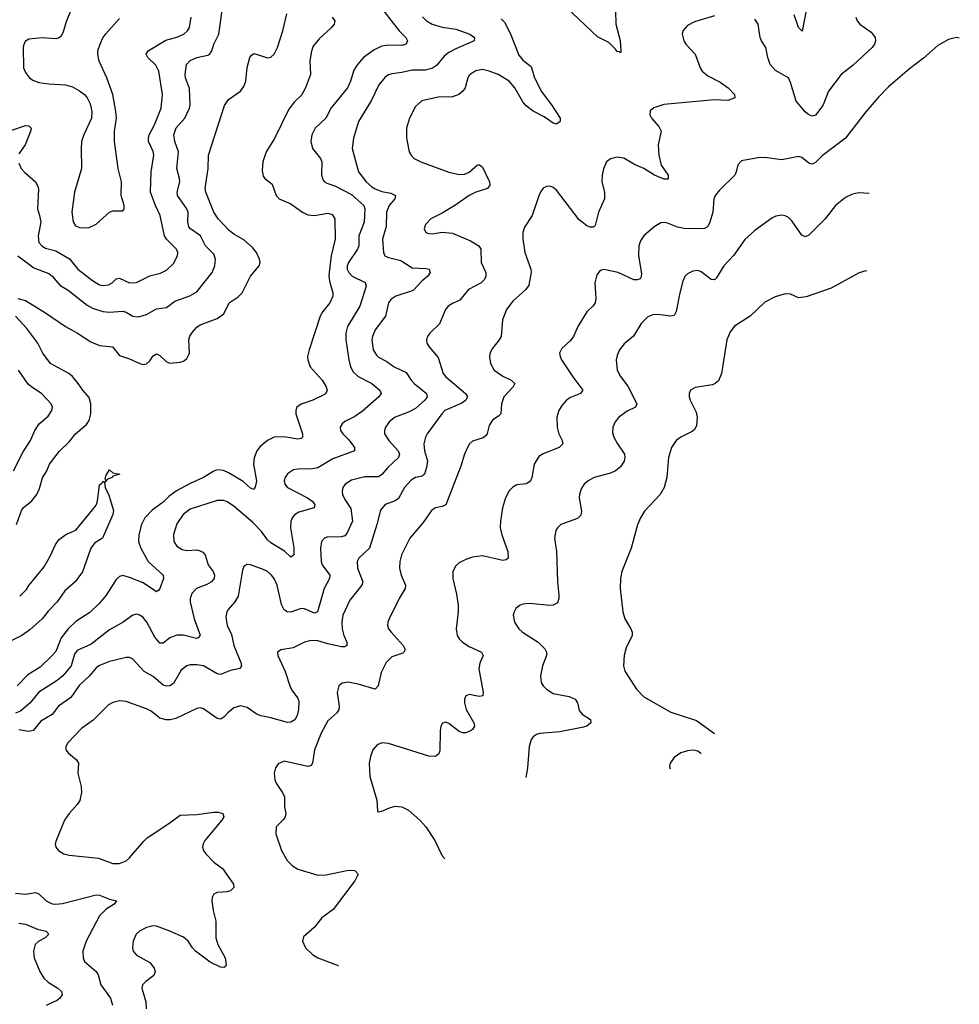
# Model space of a CAD drawing. Header units: inches. Extents: x 884691 to 1028259, y 526745 to 653629.
# Tile 173 of 241: x 1012496 to 1018086, y 592014 to 597876. Entities that reach past the tile are written whole.
import ezdxf

# ---------------------------------------------------------------- set-up
doc = ezdxf.new("R2010")
doc.units = ezdxf.units.IN
doc.header["$MEASUREMENT"] = 0
doc.layers.add('B0519', color=7, linetype='Continuous')

msp = doc.modelspace()

# ---------------------------------------------------------------- linework, layer by layer
at = {"layer": 'B0519', "color": 6}
for points, elevation in [([(1016039.5, 598010), (1016042.1, 597850), (1016068, 597752), (1016073.3, 597686.7), (1016070, 597679.6), (1016065.3, 597685.3), (1016050, 597685.9), (1016041.4, 597701.4), (1016000.8, 597740.8), (1015933.5, 597773.5), (1015748.7, 597948.7)], 2500), ([(1014613.4, 597990), (1014752.7, 597810), (1014792.5, 597770), (1014802.7, 597750), (1014799.4, 597740.6), (1014793, 597730), (1014770, 597723.2), (1014690, 597725.2), (1014650, 597717.9), (1014603.9, 597696.1), (1014542.2, 597650), (1014506.6, 597610), (1014484.6, 597575.4), (1014465, 597510), (1014445.6, 597470), (1014348.9, 597351.1), (1014317, 597290), (1014253.7, 597230), (1014233.5, 597190), (1014228.3, 597150), (1014238.4, 597110), (1014285.4, 597050), (1014293.7, 597030), (1014291.1, 596950), (1014301.2, 596921.2), (1014309.9, 596909.9), (1014322.9, 596902.9), (1014370, 596887.6), (1014470, 596834.5), (1014542.7, 596770), (1014549.8, 596750), (1014544.6, 596670), (1014514.2, 596590), (1014514.6, 596530), (1014505.9, 596510), (1014451.2, 596430), (1014444.3, 596410), (1014444.4, 596390), (1014453.7, 596370), (1014473.1, 596350), (1014551.1, 596311.1), (1014556.6, 596290), (1014520.4, 596170), (1014445.3, 596050), (1014435.6, 596010), (1014435.4, 595970), (1014453.4, 595850), (1014464.9, 595810), (1014480, 595780), (1014510, 595751.3), (1014590.7, 595710), (1014638.7, 595670), (1014647, 595650), (1014632.9, 595630), (1014535.2, 595544.8), (1014490, 595513.8), (1014430, 595483.4), (1014413.7, 595470), (1014402.2, 595450), (1014404.2, 595430), (1014418.2, 595410), (1014453.8, 595373.8), (1014487.7, 595330), (1014488.8, 595310), (1014358.7, 595261.3), (1014270, 595208), (1014237.2, 595202.8), (1014150, 595200.8), (1014124.8, 595195.2), (1014090, 595172.5), (1014074.6, 595150), (1014070.1, 595130), (1014074.1, 595110), (1014089.4, 595090), (1014208.5, 595030), (1014235.5, 595010), (1014252.2, 594990), (1014247.5, 594970), (1014155.9, 594944.1), (1014131, 594929), (1014116.3, 594910), (1014109.7, 594890), (1014107.4, 594850), (1014127.7, 594732.3), (1014127.8, 594690), (1014110, 594677.1), (1014071.3, 594711.3), (1013990, 594761.4), (1013970, 594779.8), (1013934, 594830), (1013882.2, 594882.2), (1013770, 594979.9), (1013730, 595006.6), (1013710, 595013.8), (1013670, 595012.7), (1013510, 594961.2), (1013468.4, 594930), (1013430, 594873.9), (1013410.8, 594810.8), (1013413, 594770), (1013430, 594740.8), (1013461.7, 594721.7), (1013490, 594716.4), (1013550, 594719), (1013570, 594714.9), (1013585.7, 594705.7), (1013598.7, 594690), (1013616.4, 594630), (1013646.9, 594590), (1013654.8, 594570), (1013652.1, 594550), (1013637.7, 594530), (1013610, 594513.6), (1013548, 594490), (1013520.7, 594459.3), (1013509.5, 594430.5), (1013509.7, 594410), (1013534.8, 594310), (1013568.9, 594211.1), (1013562.6, 594197.4), (1013548.4, 594191.6), (1013470, 594211.2), (1013430, 594212.7), (1013390, 594195.6), (1013350, 594163.6), (1013330, 594164.6), (1013300.3, 594200.3), (1013252.6, 594290), (1013230, 594316.8), (1013210, 594331.3), (1013190, 594336.3), (1013168.5, 594331.5), (1013111.9, 594290), (1013030, 594243.9), (1012921.3, 594158.7), (1012838.8, 594121.2), (1012821.9, 594098.1), (1012802.2, 594030), (1012752.5, 593970), (1012718.4, 593941.6), (1012610, 593872.9), (1012558.7, 593810), (1012500.5, 593759.5), (1012470, 593746.9)], 2300), ([(1014354.8, 597890), (1014370.1, 597870), (1014366.9, 597850), (1014350, 597827.7), (1014277.3, 597762.7), (1014242.4, 597717.6), (1014231.6, 597688.4), (1014222.1, 597630), (1014225.4, 597550), (1014197.3, 597470), (1014172.9, 597427.1), (1014130, 597387.6), (1014097.4, 597342.6), (1014010.9, 597169.1), (1013962.3, 597090), (1013942.3, 597030), (1013937.8, 596977.8), (1013944.5, 596944.5), (1013954.2, 596930), (1013997.1, 596897.1), (1014021.9, 596830), (1014040.1, 596810), (1014110, 596779.5), (1014178.2, 596730), (1014210, 596714.4), (1014250, 596710.9), (1014330, 596723.2), (1014355.2, 596715.2), (1014370, 596690), (1014372.1, 596570), (1014349.3, 596470.7), (1014335.3, 596355.3), (1014338.5, 596318.5), (1014359.7, 596250), (1014358.6, 596230), (1014340.2, 596190), (1014300.3, 596139.7), (1014282.9, 596110), (1014218, 595910), (1014209.1, 595870), (1014210.5, 595850), (1014224.6, 595810), (1014295.7, 595730), (1014320.1, 595690), (1014324.8, 595670), (1014318.1, 595650), (1014310, 595643.8), (1014239.6, 595610), (1014170, 595586.3), (1014144.9, 595570), (1014138.6, 595550), (1014139.4, 595530), (1014178.5, 595410), (1014178.2, 595390), (1014170, 595381.7), (1014150, 595378), (1014070, 595392), (1014010, 595390.2), (1013970, 595371.7), (1013925.8, 595334.2), (1013906.3, 595310), (1013890, 595268.3), (1013887.5, 595230), (1013904, 595130), (1013899.7, 595100.3), (1013890, 595079), (1013870, 595086.2), (1013826.2, 595126.2), (1013738.7, 595178.7), (1013708, 595192), (1013670, 595195.3), (1013650, 595188.2), (1013589.5, 595150.5), (1013510, 595115), (1013428.8, 595071.2), (1013383.1, 595036.9), (1013350, 595003.8), (1013283.8, 594956.2), (1013240.7, 594910), (1013219.8, 594870), (1013204.6, 594810), (1013203.2, 594770), (1013216.2, 594730), (1013259.4, 594650), (1013349.1, 594570), (1013350.6, 594550), (1013330, 594489.9), (1013321.3, 594478.7), (1013310, 594470), (1013230, 594524), (1013150, 594555.8), (1013110, 594566.4), (1013090, 594562), (1013070, 594543.8), (1013010, 594449.9), (1012970, 594402), (1012913.3, 594346.7), (1012830, 594293.3), (1012784.7, 594250), (1012743.6, 594196.4), (1012710, 594114.4), (1012690, 594090), (1012617.8, 594022.2), (1012544.8, 593975.2), (1012480.3, 593910)], 2200), ([(1012484.7, 596215.3), (1012530, 596203.3), (1012650.3, 596130.3), (1012768.6, 596048.6), (1012840.1, 596010), (1012918.8, 595958.8), (1012970, 595936), (1013049, 595929), (1013090, 595876), (1013150, 595857.9), (1013210, 595829.1), (1013230, 595824.1), (1013250, 595827.3), (1013270, 595845.1), (1013290, 595874.5), (1013310, 595886.7), (1013330, 595877.5), (1013370, 595838.1), (1013390, 595830.5), (1013450, 595836.7), (1013470, 595844), (1013490, 595858.7), (1013505.3, 595890), (1013503.1, 595970), (1013508.9, 595991.1), (1013523.8, 596016.2), (1013550, 596045.1), (1013570, 596059.5), (1013670, 596096.2), (1013710, 596124.6), (1013743, 596190), (1013794.8, 596225.2), (1013820.2, 596250), (1013870, 596349), (1013921.1, 596410), (1013925.7, 596430), (1013921.9, 596450), (1013904.4, 596490), (1013880.5, 596520.5), (1013830, 596566), (1013770, 596600), (1013741.4, 596621.4), (1013676.2, 596690), (1013650.3, 596730), (1013602.6, 596850), (1013599.7, 596870), (1013617.5, 596990), (1013618.7, 597070), (1013714.2, 597365.8), (1013738.3, 597401.7), (1013808.8, 597451.2), (1013830, 597477.9), (1013840.4, 597510), (1013848.4, 597591.6), (1013865.7, 597650), (1013874.5, 597665.5), (1013890, 597674.8), (1013970, 597648.4), (1013990, 597653.1), (1014010, 597670.6), (1014030, 597710.1), (1014062.1, 597810), (1014085.2, 597910)], 2200), ([(1012484.9, 596470), (1012579.6, 596399.6), (1012670, 596364.5), (1012690, 596348.2), (1012734.8, 596294.8), (1012784.8, 596264.8), (1012897, 596177), (1012930, 596159.1), (1012990, 596138.8), (1013030, 596134.9), (1013110, 596141.4), (1013130, 596135.1), (1013170, 596111.4), (1013190, 596106.4), (1013210, 596108), (1013250, 596121.7), (1013310, 596154.1), (1013370, 596163.3), (1013419.2, 596200.8), (1013507.6, 596232.4), (1013550, 596256.3), (1013641.8, 596370), (1013657.2, 596410), (1013660.2, 596450), (1013650, 596480.8), (1013600.6, 596530), (1013571.6, 596590), (1013512.1, 596630), (1013503.1, 596643.1), (1013496.6, 596670), (1013497.5, 596730), (1013489.8, 596750), (1013435, 596830), (1013432.7, 596850), (1013448, 596910), (1013447.2, 596930), (1013431.2, 596990), (1013441.1, 597090), (1013418.2, 597150), (1013413.6, 597190), (1013427.7, 597232.3), (1013478.8, 597290), (1013506.9, 597350), (1013510.8, 597370), (1013506.2, 597466.2), (1013482.8, 597530), (1013480.3, 597550), (1013488.3, 597610), (1013510, 597632.9), (1013550, 597651.4), (1013614.3, 597665.7), (1013626.9, 597673.1), (1013639.5, 597690), (1013650.9, 597730), (1013680.2, 597790), (1013700.9, 597930)], 2300), ([(1014892.6, 597892.6), (1014915.3, 597870), (1014950, 597849), (1015010, 597831.6), (1015090, 597820.1), (1015174.6, 597790), (1015201.4, 597770), (1015200.1, 597750), (1015090, 597702.8), (1015050, 597681), (1015022.2, 597657.8), (1014976.4, 597603.6), (1014952.1, 597587.9), (1014910, 597575.1), (1014830, 597575.6), (1014770, 597561.5), (1014710, 597554.1), (1014690, 597547.2), (1014670, 597533.2), (1014632.1, 597487.9), (1014587.3, 597392.7), (1014511.8, 597270), (1014482.6, 597170), (1014474.9, 597110), (1014511.5, 596970), (1014557, 596910), (1014590, 596880), (1014610, 596868.2), (1014650, 596853.9), (1014703.8, 596843.8), (1014731, 596830), (1014727.5, 596810), (1014693.4, 596770), (1014678.3, 596730), (1014676.1, 596643.9), (1014655.4, 596570), (1014660.9, 596490), (1014669.2, 596470), (1014690, 596459.6), (1014763.1, 596443.1), (1014830, 596399.4), (1014914.7, 596394.7), (1014931.4, 596390), (1014936.8, 596376.8), (1014938.1, 596370), (1014924.2, 596350), (1014890, 596320.7), (1014836.3, 596263.7), (1014734.6, 596230), (1014704, 596210), (1014689.6, 596190), (1014672, 596110), (1014611.7, 596030), (1014594.8, 595990), (1014591.5, 595970), (1014599.4, 595910), (1014617.8, 595877.8), (1014630, 595866.4), (1014680.4, 595840.4), (1014724.4, 595810), (1014796.1, 595776.1), (1014825, 595730), (1014843.3, 595710), (1014916.1, 595650), (1014920.3, 595630), (1014906.1, 595610), (1014850, 595560.8), (1014810, 595538.6), (1014730, 595508.7), (1014696.5, 595483.5), (1014672.1, 595450), (1014666.1, 595430), (1014666.3, 595410), (1014691.2, 595370), (1014747.2, 595310), (1014755.1, 595290), (1014749.6, 595270), (1014685.4, 595210), (1014650, 595168.6), (1014630, 595155.4), (1014550, 595154.8), (1014470, 595133.9), (1014431.8, 595110), (1014418.8, 595090), (1014414.3, 595070), (1014416.6, 595050), (1014430, 595019.4), (1014465.6, 594965.6), (1014476.7, 594890), (1014442.1, 594817.9), (1014430, 594803.2), (1014410, 594797.1), (1014325.6, 594794.4), (1014310, 594789.6), (1014291, 594769), (1014285.4, 594730), (1014289.6, 594649.6), (1014296, 594630), (1014341.9, 594570), (1014338.8, 594550), (1014306.8, 594490), (1014268.3, 594351.7), (1014250, 594343.2), (1014190, 594369.6), (1014170, 594371), (1014110, 594348.3), (1014087.1, 594350), (1014070, 594363.1), (1014054.3, 594394.3), (1014028.1, 594510), (1014010.1, 594550), (1013994.9, 594570), (1013971.2, 594591.2), (1013950, 594601.2), (1013870, 594630.5), (1013846.8, 594633.2), (1013830, 594620.7), (1013820.9, 594599.1), (1013795.1, 594444.8), (1013775.7, 594410), (1013735.8, 594364.2), (1013728.2, 594350), (1013721.9, 594318.1), (1013729.8, 594270), (1013755.3, 594215.3), (1013770.5, 594150), (1013810.8, 594049.2), (1013816, 594030), (1013806.2, 594013.8), (1013750, 594000.6), (1013690, 593977.9), (1013670, 593980.9), (1013590, 594028.6), (1013550, 594035.7), (1013510, 594035.7), (1013490, 594029.2), (1013456.8, 594003.1), (1013410, 593924.7), (1013390, 593911.2), (1013370, 593909), (1013350, 593915.2), (1013290, 593965.5), (1013235.9, 593995.9), (1013170, 594068.9), (1013150, 594079.1), (1013130, 594079.2), (1013030, 594055.4), (1012970, 594031.8), (1012950, 594017.5), (1012910.7, 593969.3), (1012850, 593911.6), (1012799.8, 593840.2), (1012727.1, 593790), (1012690, 593738.8), (1012620.9, 593699.1), (1012575.1, 593644.9), (1012550, 593637.7), (1012490, 593648.4)], 2400), ([(1012490, 597022), (1012505.3, 596990), (1012526, 596966), (1012589.2, 596910), (1012604, 596884), (1012606.8, 596866.8), (1012600.9, 596750), (1012614.6, 596710), (1012620.9, 596670), (1012605.9, 596590), (1012610.3, 596550), (1012627.4, 596530), (1012650, 596515.9), (1012710, 596499.1), (1012791.3, 596451.3), (1012841.3, 596390), (1012930, 596322.9), (1012970, 596298.4), (1012990, 596293.2), (1013023.5, 596296.5), (1013045.7, 596310), (1013070, 596333.9), (1013090, 596336.6), (1013150, 596309.8), (1013190, 596311.9), (1013270, 596350.6), (1013332.9, 596367.1), (1013370, 596383.9), (1013410, 596424), (1013434.9, 596470), (1013436.1, 596490), (1013427.9, 596510), (1013370.1, 596570), (1013358.4, 596590), (1013331.9, 596710), (1013303.3, 596770), (1013273.4, 596850), (1013278.5, 596970), (1013294.4, 597070), (1013290.5, 597090.5), (1013262.8, 597150), (1013261.5, 597170), (1013266.1, 597190), (1013298.5, 597250), (1013337.2, 597350), (1013344.9, 597430), (1013324.6, 597570), (1013305.2, 597605.2), (1013259.1, 597650), (1013248.4, 597670), (1013259.9, 597690), (1013365.8, 597754.2), (1013430, 597772.2), (1013472.4, 597790), (1013493.9, 597810), (1013505.5, 597830), (1013516.1, 597890)], 2400), ([(1012800.6, 597930), (1012773.6, 597870), (1012755.4, 597804.6), (1012741.9, 597778.1), (1012730, 597767.9), (1012710, 597761.1), (1012630, 597768.1), (1012550, 597760.5), (1012530, 597747.8), (1012519.8, 597730), (1012515.9, 597710), (1012519.3, 597590), (1012530, 597561.4), (1012553.3, 597530), (1012575, 597515), (1012610, 597501.5), (1012670, 597493.1), (1012769, 597489), (1012810, 597476.2), (1012852.7, 597452.7), (1012881.2, 597430), (1012898.3, 597410), (1012914.6, 597374.6), (1012924.3, 597330), (1012922.2, 597290), (1012877.3, 597190), (1012864.6, 597150), (1012860.7, 597110), (1012864.2, 596990), (1012821.1, 596850), (1012805.9, 596730), (1012813.1, 596673.1), (1012828.5, 596648.5), (1012857.3, 596637.3), (1012910, 596639.7), (1012950, 596658.4), (1013030, 596730.5), (1013050, 596738.1), (1013110, 596738), (1013117.5, 596750), (1013116.6, 596770), (1013100.3, 596830), (1013102.1, 596910), (1013082.2, 596990), (1013059.4, 597150), (1013059.6, 597210), (1013072, 597290), (1013068.8, 597330), (1013049.9, 597430), (1013015.1, 597530), (1012969.2, 597629.2), (1012960.1, 597670), (1012961.5, 597690), (1012974.5, 597730), (1012991.5, 597768.5), (1013007.5, 597792.5), (1013090, 597883.5)], 2500), ([(1016630, 597899.2), (1016510, 597863.6), (1016470, 597842.2), (1016441.7, 597810), (1016437.7, 597790), (1016446.4, 597750), (1016458.4, 597730), (1016515.3, 597670), (1016543.6, 597590), (1016555.4, 597570), (1016590, 597541.2), (1016663.8, 597503.8), (1016711.2, 597471.2), (1016748.2, 597430), (1016751.5, 597410), (1016710, 597395.3), (1016630, 597399.8), (1016328.2, 597371.8), (1016267.9, 597352.1), (1016247.4, 597332.6), (1016245.4, 597310), (1016254, 597290), (1016299.1, 597239.1), (1016311.7, 597211.7), (1016295.3, 597130), (1016297.9, 597070), (1016313, 597010), (1016353.4, 596950), (1016353.2, 596926.8), (1016330, 596926.9), (1016271.9, 596950), (1016210, 596990), (1016154.3, 597014.3), (1016090, 597052.1), (1016050, 597057.6), (1016010, 597047.5), (1015987.8, 597030), (1015970, 596988.2), (1015961.5, 596950), (1015959.4, 596910), (1015974.7, 596850), (1015975.2, 596810), (1015939.8, 596730), (1015919.2, 596650), (1015910, 596639.8), (1015890, 596640.1), (1015870, 596648.3), (1015824.9, 596684.9), (1015690, 596860.7), (1015670, 596877.1), (1015650, 596884.2), (1015630, 596883.7), (1015610, 596872.3), (1015600.5, 596859.5), (1015587.1, 596832.9), (1015545.7, 596710), (1015500.1, 596639.9), (1015488.6, 596610), (1015489.6, 596570.4), (1015501.8, 596490), (1015537.3, 596390), (1015539.9, 596370), (1015524.8, 596295.2), (1015507.8, 596270), (1015430, 596200.4), (1015391.5, 596150), (1015368.8, 596090), (1015359.5, 595990), (1015348.8, 595970), (1015305.2, 595914.8), (1015293.7, 595886.3), (1015291.5, 595868.5), (1015296.9, 595830), (1015319.2, 595790), (1015370, 595752.9), (1015419.5, 595730), (1015441.3, 595710), (1015431.1, 595690), (1015376.4, 595630), (1015361.5, 595590), (1015358.6, 595530), (1015345.1, 595514.9), (1015310, 595493), (1015300, 595480), (1015290, 595459.9), (1015275, 595405), (1015253.6, 595386.4), (1015190, 595365.9), (1015172.9, 595350), (1015160.7, 595330), (1015141.7, 595290), (1015121.1, 595218.9), (1015031.8, 594988.2), (1015010, 594976.9), (1014969.4, 594970.6), (1014946.1, 594953.9), (1014897.2, 594882.8), (1014817.7, 594790), (1014767.9, 594690), (1014758.3, 594650), (1014755.5, 594610), (1014765.8, 594570), (1014792, 594510), (1014790.1, 594490), (1014753.9, 594430), (1014694.2, 594310), (1014685.5, 594290), (1014683.8, 594270), (1014691.1, 594250), (1014705.4, 594230), (1014777.1, 594150), (1014788, 594130), (1014784.9, 594115.1), (1014775.1, 594104.9), (1014710, 594082), (1014677.2, 594050), (1014646.6, 593990), (1014629.3, 593910.7), (1014610, 593891.1), (1014510, 593920.7), (1014450, 593931.7), (1014413.6, 593926.4), (1014394.1, 593910), (1014384.7, 593870), (1014396.5, 593790), (1014395, 593770), (1014383.6, 593750), (1014330, 593701.2), (1014290, 593628.8), (1014248.9, 593530), (1014237.8, 593450), (1014230, 593435.7), (1014209.3, 593430.7), (1014070, 593460.9), (1014033.7, 593446.3), (1014017, 593423), (1014009.5, 593390), (1014013.4, 593350), (1014021.4, 593330), (1014058.2, 593278.2), (1014070.5, 593250.5), (1014071.5, 593190), (1014078.7, 593150), (1014076.3, 593130), (1014066.4, 593113.6), (1014022.6, 593070), (1014019.6, 593030), (1014052.8, 592930), (1014087.2, 592870), (1014119.4, 592839.4), (1014150, 592819.6), (1014264.6, 592784.6), (1014310, 592783.9), (1014452, 592812), (1014490.3, 592810), (1014509.4, 592790), (1014488.9, 592750), (1014360.3, 592579.7), (1014293.1, 592530), (1014247.9, 592472.1), (1014184.6, 592415.4), (1014178.3, 592390), (1014196.8, 592350), (1014237, 592310), (1014270, 592291.1), (1014390, 592246.1), (1014393.3, 592245.4)], 2600), ([(1017471.2, 597891.2), (1017478.7, 597870), (1017495, 597850), (1017561.4, 597801.4), (1017584.8, 597770), (1017587, 597750), (1017581.7, 597730), (1017567.5, 597710), (1017454.2, 597605.8), (1017382.9, 597550), (1017307.8, 597450), (1017275.7, 597370), (1017263.1, 597350), (1017230, 597308.2), (1017210, 597300.8), (1017190, 597309.3), (1017170, 597327.6), (1017115.3, 597390), (1017082.8, 597502.8), (1017069.5, 597529.5), (1016992.5, 597572.5), (1016961.2, 597610), (1016947.2, 597650), (1016935.3, 597710), (1016909.7, 597749.7), (1016902.3, 597770), (1016890.3, 597850.2), (1016870, 597878.9)], 2600), ([(1017175.5, 597930), (1017152.1, 597807.9), (1017130, 597829.8), (1017104.2, 597904.2)], 2500), ([(1015361.4, 597881.4), (1015380.3, 597860.3), (1015414.9, 597794.9), (1015465.1, 597665.1), (1015490, 597634.6), (1015538.1, 597598.1), (1015556.6, 597536.6), (1015599.4, 597450), (1015660.8, 597370), (1015710.8, 597290), (1015710.9, 597270), (1015690, 597254.2), (1015670, 597259.9), (1015617, 597297), (1015550, 597332), (1015510, 597363.3), (1015490, 597386.1), (1015442.5, 597470), (1015407.5, 597510), (1015342.2, 597550), (1015290, 597570.4), (1015250, 597579), (1015210, 597572.4), (1015171.4, 597548.6), (1015161.2, 597530), (1015146.6, 597470), (1015132.4, 597450), (1015109.2, 597430.8), (1015070, 597415.8), (1014985.4, 597414.6), (1014888, 597392), (1014850, 597358.8), (1014815.9, 597290), (1014797.7, 597230), (1014796.5, 597170), (1014813, 597090), (1014826, 597066), (1014842.4, 597050), (1014881.8, 597030), (1015050, 596968.3), (1015110, 596954.9), (1015143.1, 596956.9), (1015170, 596967.6), (1015216.9, 597010), (1015230, 597013.7), (1015250, 596998.1), (1015291.4, 596910), (1015293.4, 596890), (1015279.7, 596870), (1015210, 596849.2), (1015171, 596830), (1015090, 596773.4), (1015010, 596725), (1014941.5, 596690), (1014910, 596656.2), (1014902.6, 596630), (1014912.4, 596610), (1014930, 596602.8), (1014950, 596601.8), (1015010, 596610.8), (1015070, 596604.8), (1015178.5, 596558.5), (1015228, 596530), (1015239.1, 596510), (1015242.1, 596430), (1015269.4, 596370), (1015269.8, 596350), (1015260.8, 596330), (1015241.4, 596310), (1015165.3, 596270), (1015114.5, 596205.5), (1015070, 596186.4), (1015045.5, 596170), (1015030.2, 596149.8), (1014993.8, 596066.1), (1014935.1, 596010), (1014922.3, 595990), (1014915.3, 595970), (1014917.7, 595950), (1014929.4, 595930), (1014985.3, 595865.3), (1015015, 595770), (1015031.9, 595750), (1015148, 595650), (1015159.4, 595630), (1015150.7, 595610), (1015127, 595593), (1015026.2, 595550), (1015006.8, 595530), (1014920.2, 595410), (1014909.8, 595390), (1014900.6, 595350), (1014904.8, 595310), (1014921.4, 595250), (1014916.2, 595210), (1014904.5, 595170), (1014890, 595159.2), (1014850, 595150.6), (1014824.4, 595135.6), (1014785.5, 595090), (1014750, 595026.3), (1014730, 595010.8), (1014669.4, 594990.6), (1014643.1, 594956.9), (1014621.5, 594870), (1014577.8, 594730), (1014513.8, 594670), (1014503.5, 594650), (1014506, 594610), (1014536.6, 594530), (1014532, 594510), (1014459.1, 594420.9), (1014417.9, 594330), (1014412.4, 594290), (1014413.7, 594250), (1014423.7, 594210), (1014442.6, 594170), (1014442.9, 594150), (1014430, 594143.4), (1014410, 594143.4), (1014330, 594159.7), (1014270, 594177.6), (1014230, 594180.2), (1014190, 594171.1), (1014123, 594137), (1014050, 594125.4), (1014030.1, 594110), (1014032.7, 594090), (1014075.8, 593995.8), (1014104.6, 593904.6), (1014118.5, 593878.5), (1014150, 593837.7), (1014157, 593817), (1014155.5, 593770), (1014146.3, 593733.7), (1014131.9, 593708.1), (1014110, 593693), (1014090, 593691.6), (1013990, 593720.7), (1013930, 593730.8), (1013903.4, 593743.4), (1013850, 593781.2), (1013810, 593791), (1013770, 593778.4), (1013733.3, 593750), (1013710, 593723.1), (1013690, 593712.6), (1013670, 593716.4), (1013590, 593774.2), (1013570, 593779.2), (1013550, 593774.4), (1013424, 593716), (1013392.1, 593707.9), (1013367.1, 593707.1), (1013330, 593717.2), (1013278.5, 593758.5), (1013250, 593773), (1013130, 593817.9), (1013090, 593820.5), (1013050, 593811.5), (1013023.8, 593796.2), (1012933.3, 593706.7), (1012863.3, 593656.7), (1012783, 593570), (1012770.9, 593550), (1012770.9, 593530), (1012786.1, 593510), (1012833.3, 593470), (1012844.9, 593450), (1012842.1, 593390), (1012861.7, 593310), (1012864, 593276), (1012852.9, 593227.1), (1012837, 593203.1), (1012789.4, 593150.6), (1012761.8, 593110), (1012713, 592990), (1012707.8, 592970), (1012711, 592950), (1012727, 592930), (1012759.1, 592910), (1012790, 592903), (1012965.2, 592885.2), (1013050, 592853.1), (1013090, 592851.8), (1013130, 592868.5), (1013150, 592885.5), (1013233.6, 592986.4), (1013254.3, 593005.7), (1013382.7, 593090), (1013450, 593141), (1013550, 593144.8), (1013650, 593158.2), (1013677.7, 593157.7), (1013705.4, 593150), (1013710.5, 593130), (1013699.4, 593110), (1013598.3, 592990), (1013587.2, 592970), (1013583, 592950), (1013589.1, 592930), (1013602.6, 592910), (1013650, 592860.4), (1013702.6, 592822.6), (1013768.7, 592730), (1013770.5, 592710), (1013749.5, 592690.5), (1013730, 592684.6), (1013670, 592679.3), (1013651.9, 592670), (1013641.4, 592650), (1013639.1, 592630), (1013647.1, 592572.9), (1013662.7, 592510), (1013662.9, 592410), (1013675.3, 592370), (1013717.8, 592290), (1013724.6, 592250), (1013719.9, 592240.1), (1013710, 592234.3), (1013690, 592236.1), (1013630, 592264.7), (1013542.8, 592330), (1013523.9, 592350), (1013497.8, 592390), (1013470, 592413.3), (1013388.9, 592450), (1013310, 592478.6), (1013290, 592482.3), (1013250, 592472.3), (1013209.1, 592450), (1013188.6, 592431.4), (1013170.5, 592390), (1013167.1, 592350), (1013171.8, 592330), (1013190, 592307.1), (1013270, 592263.5), (1013296.8, 592230), (1013302.7, 592210), (1013293.4, 592186.6), (1013245.9, 592150), (1013227.5, 592130), (1013222.5, 592110), (1013246.2, 592030), (1013247.7, 591987.7)], 2500), ([(1018086.1, 597765.9), (1018070, 597769.2), (1018022.7, 597757.3), (1017957.9, 597722.1), (1017873.8, 597646.2), (1017790, 597582.6), (1017664.7, 597475.3), (1017604.6, 597415.4), (1017530, 597328.2), (1017410, 597169.9), (1017270, 597065.3), (1017230, 597026), (1017210, 597016.2), (1017190, 597021.1), (1017150, 597056.2), (1017130, 597061.2), (1017030, 597041.8), (1016930, 597055.8), (1016887.2, 597052.8), (1016790, 597034.7), (1016767.7, 597012.3), (1016759.5, 596970), (1016750, 596950), (1016658.7, 596861.3), (1016634.6, 596830), (1016626.2, 596810), (1016619.6, 596730), (1016601.9, 596670), (1016591.8, 596648.2), (1016581.3, 596638.7), (1016570, 596631.9), (1016550, 596630.4), (1016450, 596633.2), (1016410, 596640), (1016350, 596665.4), (1016330, 596669.4), (1016310, 596665.6), (1016270, 596643.2), (1016209.4, 596590), (1016190, 596559.6), (1016179.9, 596530), (1016177.5, 596470), (1016194.5, 596365.5), (1016194.2, 596345.8), (1016186.8, 596333.2), (1016170, 596327.1), (1016150, 596327.9), (1016057.3, 596370), (1015972, 596388), (1015950, 596383.2), (1015930, 596356.5), (1015918.1, 596310), (1015923.4, 596216.6), (1015920.3, 596190), (1015908.1, 596171.9), (1015870, 596136.9), (1015817, 596050), (1015791.1, 595990), (1015770, 595963.5), (1015722.1, 595917.9), (1015708.5, 595890), (1015710.6, 595870), (1015720.3, 595850), (1015786.1, 595750), (1015846.8, 595670), (1015833.4, 595650), (1015773.5, 595626.5), (1015749.4, 595610.6), (1015720.8, 595579.2), (1015702.9, 595550), (1015692.1, 595510), (1015693, 595450), (1015704.5, 595410), (1015723, 595370), (1015726.4, 595350), (1015706.2, 595330), (1015610, 595291.7), (1015585.2, 595274.8), (1015557.4, 595230), (1015542.6, 595150), (1015533.8, 595126.2), (1015510, 595111.8), (1015453.6, 595106.4), (1015430, 595093.7), (1015408.6, 595071.4), (1015386, 595030), (1015368.6, 594970), (1015356.3, 594890), (1015354.7, 594850), (1015363.7, 594810), (1015400.8, 594710), (1015403, 594670), (1015390, 594659.4), (1015370, 594657.3), (1015250, 594683.2), (1015190, 594677.2), (1015150, 594663.3), (1015110, 594642.8), (1015090, 594625.3), (1015072.2, 594590), (1015072.1, 594550), (1015095.4, 594455.3), (1015104.3, 594390), (1015104.9, 594350), (1015092.3, 594250), (1015099.4, 594210), (1015110.8, 594190), (1015130.1, 594170), (1015170, 594144.6), (1015242.9, 594110), (1015252.5, 594090), (1015234, 594046), (1015228.5, 594011.5), (1015254.2, 593870), (1015251.8, 593850), (1015230, 593846.4), (1015170, 593859.3), (1015149.3, 593850.7), (1015143.1, 593830), (1015142.9, 593810), (1015151.9, 593770), (1015196.9, 593690), (1015201.2, 593670), (1015189.5, 593650), (1015177.1, 593642.9), (1015150, 593630.9), (1015130, 593630), (1015110, 593637.7), (1015050, 593686.4), (1015030, 593694.1), (1015011.2, 593688.8), (1015002, 593670), (1014997.2, 593642.8), (1014996.2, 593523.8), (1014990, 593505.7), (1014970.1, 593489.9), (1014929.3, 593490.7), (1014690, 593567.9), (1014650, 593571.4), (1014621.9, 593558.1), (1014597.6, 593530), (1014582.9, 593490), (1014574.7, 593450), (1014579.5, 593370), (1014621.3, 593230), (1014624.3, 593164.3), (1014630, 593161.1), (1014650, 593164.4), (1014695.5, 593184.5), (1014730, 593193.3), (1014770, 593189.2), (1014810, 593169.4), (1014876.6, 593110), (1014911.4, 593070), (1014966.2, 592990), (1015010, 592898.3), (1015024.5, 592880)], 2700), ([(1012450, 597217.3), (1012530, 597245.4), (1012550, 597243.7), (1012563.7, 597230), (1012560.2, 597210), (1012528.3, 597131.7), (1012490, 597078)], 2400), ([(1017549.7, 596841.6), (1017485.6, 596845.6), (1017450, 596837.5), (1017410, 596816.6), (1017350, 596770.4), (1017288.2, 596690), (1017190, 596593.3), (1017170, 596584.2), (1017150, 596594), (1017090, 596679.2), (1017070, 596698.7), (1017050, 596708.3), (1017028.6, 596711.4), (1016994.4, 596705.6), (1016970, 596693.4), (1016870, 596621.2), (1016810, 596568.1), (1016745.4, 596474.6), (1016685.1, 596410), (1016641.6, 596338.4), (1016630, 596326.5), (1016610, 596328.4), (1016550, 596375.8), (1016530, 596382.4), (1016501.4, 596378.6), (1016470, 596363.4), (1016453.8, 596346.2), (1016441.4, 596318.6), (1016422.7, 596250), (1016400.9, 596139.1), (1016390, 596115.2), (1016369, 596111), (1016290, 596121.3), (1016262, 596118), (1016233.7, 596106.3), (1016193, 596067), (1016147.2, 595992.8), (1016092.8, 595947.2), (1016064.3, 595910), (1016050, 595877.2), (1016044, 595850), (1016049.8, 595790), (1016070, 595751.1), (1016114.4, 595694.4), (1016166.8, 595590), (1016159.9, 595570), (1016110, 595546.2), (1016060.9, 595510), (1016038.2, 595481.8), (1016024.8, 595450), (1016023.8, 595416.2), (1016030.1, 595390), (1016051.8, 595350), (1016093.9, 595290), (1016096, 595270), (1016091.4, 595248.6), (1016070, 595213.5), (1016040.1, 595190), (1016010, 595176.7), (1015914.3, 595150), (1015879, 595130), (1015855.1, 595110), (1015836.2, 595083.8), (1015825.9, 595050), (1015825.4, 595030), (1015838.7, 594950), (1015834.3, 594925.7), (1015814.5, 594905.5), (1015714.6, 594870), (1015694.7, 594850), (1015686, 594834), (1015678.4, 594790), (1015690.4, 594710), (1015695.4, 594530), (1015704.1, 594450), (1015703.7, 594430), (1015695, 594405), (1015670, 594391), (1015650, 594388.8), (1015530, 594400.5), (1015490, 594396.8), (1015470, 594388.8), (1015448.5, 594371.5), (1015436.9, 594350), (1015432.8, 594330), (1015438.9, 594290), (1015465, 594250), (1015487.9, 594230), (1015581.5, 594170), (1015619.5, 594130), (1015629.7, 594110), (1015630.5, 594090), (1015605.4, 594030), (1015593.5, 593970), (1015597.9, 593930), (1015610.1, 593910), (1015630.1, 593890), (1015670, 593864.7), (1015765.8, 593845.8), (1015800.8, 593830), (1015814, 593810), (1015823.8, 593763.8), (1015842.4, 593742.4), (1015891, 593710), (1015893.8, 593690), (1015870, 593670.5), (1015850, 593664.5), (1015710, 593635.9), (1015590, 593627.3), (1015570, 593621.1), (1015551.9, 593608.1), (1015539.8, 593590), (1015526.9, 593550), (1015517.2, 593422.8), (1015508, 593364.5)], 2800), ([(1017535.3, 596379.8), (1017530, 596380.4), (1017490, 596369.9), (1017323.2, 596276.8), (1017174.8, 596225.2), (1017130, 596219.9), (1017081.3, 596241.3), (1017050, 596244.7), (1016990, 596225.5), (1016930, 596193.8), (1016841.5, 596110), (1016748.5, 596051.5), (1016722, 596018), (1016702.5, 595970), (1016670.6, 595770), (1016653.9, 595726.1), (1016634.6, 595710), (1016617, 595703), (1016514.3, 595685.7), (1016486.8, 595670), (1016479.5, 595650), (1016479.8, 595630), (1016485.2, 595610), (1016520, 595540), (1016527.5, 595510), (1016522.2, 595457.8), (1016510, 595435.9), (1016496.3, 595423.7), (1016430.1, 595389.9), (1016402.5, 595370), (1016373.4, 595330), (1016355.4, 595270), (1016345.2, 595150), (1016331.2, 595090), (1016307, 595050), (1016214.1, 594950), (1016188.7, 594910), (1016171.4, 594868.5), (1016133.4, 594730), (1016078.9, 594590), (1016071.3, 594548.7), (1016068.8, 594490), (1016085.1, 594350), (1016096, 594310), (1016132.8, 594250), (1016139.7, 594230), (1016139.3, 594210), (1016104.5, 594135.5), (1016091.6, 594090), (1016088.2, 594030), (1016096.7, 593996.7), (1016165.5, 593890), (1016210, 593845.3), (1016370, 593753.4), (1016523.1, 593703.1), (1016630, 593627.2)], 2900), ([(1012477.3, 594870), (1012506.7, 594953.3), (1012516.5, 594970), (1012567.5, 595012.5), (1012596.9, 595050), (1012614.3, 595085.7), (1012631.7, 595148.3), (1012657.9, 595190), (1012673.4, 595230), (1012730, 595304.8), (1012790, 595362.6), (1012828.8, 595411.2), (1012893.7, 595466.3), (1012909.8, 595490.2), (1012918.5, 595530), (1012918.8, 595590), (1012910, 595626.1), (1012870.9, 595670.9), (1012844.7, 595710), (1012810, 595751.4), (1012789.1, 595769.1), (1012680.1, 595830), (1012634.2, 595890), (1012603.7, 595950), (1012538.5, 596038.5), (1012471.7, 596111.7)], 2200), ([(1012458.6, 595190), (1012517.4, 595302.6), (1012561, 595370), (1012586.9, 595430), (1012612.3, 595470), (1012664.7, 595515.3), (1012686.4, 595550), (1012691.9, 595570), (1012683.3, 595590), (1012625.3, 595650), (1012567.2, 595687.3), (1012546, 595706), (1012488.3, 595790)], 2300), ([(1012495.9, 594444.1), (1012535.6, 594484.4), (1012550, 594507.5), (1012641.9, 594618.1), (1012677.5, 594682.5), (1012710, 594756), (1012730, 594781.7), (1012770, 594810.4), (1012830, 594837.3), (1012930, 594957.1), (1012950, 594986.4), (1012958.7, 595010), (1012970, 595106), (1012984.1, 595115.9), (1012990, 595128), (1012996.4, 595123.6), (1013009.4, 595130.6), (1013004.2, 595144.2), (1013010, 595164), (1013030, 595195.8), (1013050, 595177.3), (1013092, 595170), (1013050, 595159), (1013044, 595150), (1013019.9, 595140.1), (1013000.9, 595119.1), (1013004, 595090), (1013025.5, 595045.5), (1013053.4, 594953.4), (1013050.2, 594930.2), (1012988.8, 594790), (1012940.8, 594759.2), (1012919.4, 594730), (1012870, 594588.7), (1012826.4, 594530), (1012763.9, 594476.1), (1012718.1, 594410), (1012665.5, 594354.5), (1012630, 594309), (1012556.1, 594243.9), (1012509.6, 594210), (1012410, 594159.8)], 2100), ([(1016506.5, 593526.5), (1016470, 593523.8), (1016430, 593510.5), (1016390, 593482.8), (1016366.7, 593450), (1016362.3, 593430), (1016365.9, 593416)], 2900), ([(1016548.5, 593505), (1016547.7, 593507.7), (1016530, 593521.1), (1016506.5, 593526.5)], 2900), ([(1012470, 592676.1), (1012530, 592670.2), (1012590, 592679.9), (1012610, 592671.5), (1012653.1, 592630), (1012690, 592612.8), (1012710, 592609.7), (1012750, 592614.6), (1012950, 592666.1), (1012970, 592663.9), (1013030, 592640.9), (1013072.8, 592630), (1013058, 592610), (1013010, 592581), (1012970, 592540.4), (1012891.2, 592390), (1012871.2, 592330), (1012873, 592290), (1012881.5, 592270), (1012950.1, 592210), (1012961.9, 592190), (1012978.9, 592130), (1013035.5, 592050), (1013049, 592010)], 2400), ([(1012490, 592497.3), (1012531.4, 592491.4), (1012602.5, 592462.5), (1012652.5, 592450), (1012661.5, 592441.5), (1012666.9, 592430), (1012647.5, 592410), (1012609.4, 592390.6), (1012587.1, 592370), (1012578.7, 592330), (1012582.4, 592290), (1012614.9, 592210), (1012639.6, 592170), (1012665.9, 592145.9), (1012723.1, 592110), (1012745.5, 592090), (1012749, 592070), (1012735.6, 592050), (1012720.6, 592039.4), (1012653, 592007)], 2300)]:
    msp.add_lwpolyline(points, dxfattribs=dict(at, elevation=elevation))

doc.saveas('drawing.dxf')
